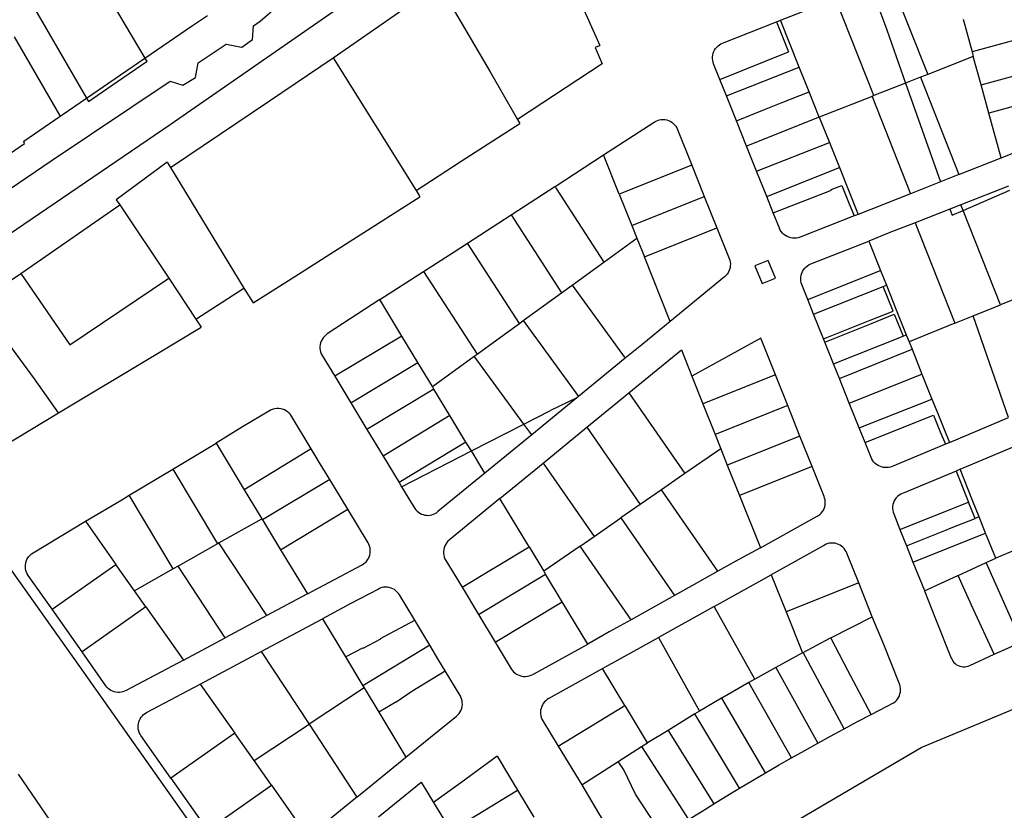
# Model space of a CAD drawing. Header units: inches. Extents: x 210911 to 224988, y 571697 to 586201.
# Tile 86 of 256: x 220407 to 220747, y 573704 to 573977. Entities that reach past the tile are written whole.
import ezdxf

# ---------------------------------------------------------------- set-up
doc = ezdxf.new("R2010")
doc.units = ezdxf.units.IN
doc.header["$MEASUREMENT"] = 0

msp = doc.modelspace()

# ---------------------------------------------------------------- linework, layer by layer
for points in [[(220742.04, 574134.596), (220711.282, 574113.978), (220703.355, 574108.624), (220671.009, 574086.957), (220643.694, 574068.588), (220612.949, 574047.377), (220586.65, 574029.388), (220562.423, 574012.601), (220459.254, 573940.937), (220360.948, 573873.983), (220360.871, 573873.958), (220328.263, 573851.529), (220286.085, 573822.755), (220217.154, 573775.826), (220182.28, 573751.855), (220167.04, 573741.102)], [(220293.532, 573843.747), (220313.167, 573857.466), (220340.606, 573875.872), (220340.631, 573875.77), (220418.141, 573928.464), (220459.325, 573955.997), (220463.715, 573954.637), (220467.991, 573957.317), (220468.997, 573962.342), (220478.669, 573968.865), (220478.695, 573968.865), (220483.95, 573967.808), (220484.001, 573967.833), (220487.768, 573970.413), (220488.036, 573975.135), (220490.353, 573976.805), (220496.287, 573981.866), (220523.065, 573999.995), (220572.351, 574034.376), (220617.885, 574065.787), (220670.355, 574102.044), (220700.157, 574121.915)], [(220416.011, 574021.867), (220434.92, 573990.518), (220450.576, 573963.999)], [(220396.504, 574009.08), (220405.314, 573993.542), (220422.483, 573963.822), (220430.364, 573950.117)], [(220515.64, 573964.057), (220552.093, 573989.496)], [(220552.093, 573989.496), (220569.808, 573959.222), (220579.224, 573942.823)], [(220701.116, 573989.402), (220706.769, 573973.772), (220713.274, 573955.316)], [(220707.645, 573991.989), (220720.983, 573958.356)], [(220599.112, 573987.605), (220603.866, 573976.931), (220607.693, 573968.379)], [(220670.066, 573977.063), (220689.072, 573984.631)], [(220702.382, 573951.027), (220689.072, 573984.631)], [(220450.576, 573963.999), (220466.964, 573975.236), (220472.209, 573978.772)], [(220650.092, 573969.167), (220668.665, 573976.526)], [(220668.665, 573976.526), (220670.066, 573977.063)], [(220668.665, 573976.526), (220672.91, 573966.11)], [(220676.564, 573960.827), (220670.066, 573977.063)], [(220733.153, 573977.491), (220736.242, 573966.164)], [(220762.393, 573973.264), (220736.242, 573966.164)], [(220405.392, 573971.377), (220421.038, 573944.253), (220421.264, 573943.87)], [(220646.987, 573962.016), (220646.794, 573962.603), (220646.668, 573963.208), (220646.61, 573963.823), (220646.621, 573964.441), (220646.701, 573965.053), (220646.849, 573965.653), (220647.063, 573966.233), (220647.34, 573966.785), (220647.677, 573967.302), (220648.07, 573967.779), (220648.514, 573968.209), (220649.003, 573968.587), (220649.531, 573968.907), (220650.092, 573969.167)], [(220606.029, 573967.693), (220608.513, 573962.003), (220579.224, 573942.823)], [(220606.896, 573968.051), (220606.029, 573967.693)], [(220606.896, 573968.051), (220607.693, 573968.379)], [(220649.147, 573956.613), (220672.91, 573966.11)], [(220736.242, 573966.164), (220736.68, 573964.558)], [(220430.364, 573950.117), (220438.158, 573955.484), (220450.576, 573963.999)], [(220430.364, 573950.117), (220431.101, 573949.046), (220438.894, 573954.413), (220451.311, 573962.927), (220450.576, 573963.999)], [(220459.451, 573926.148), (220493.622, 573949.266), (220515.64, 573964.057)], [(220515.64, 573964.057), (220544.217, 573918.211)], [(220649.147, 573956.613), (220646.987, 573962.016)], [(220736.68, 573964.558), (220720.983, 573958.356)], [(220739.356, 573954.757), (220736.68, 573964.558)], [(220739.356, 573954.757), (220765.483, 573961.928)], [(220651.394, 573950.961), (220676.564, 573960.827)], [(220679.968, 573952.321), (220676.564, 573960.827)], [(220720.983, 573958.356), (220718.452, 573957.355)], [(220651.394, 573950.961), (220649.147, 573956.613)], [(220713.274, 573955.316), (220702.382, 573951.027)], [(220718.452, 573957.355), (220713.274, 573955.316)], [(220713.274, 573955.316), (220725.3, 573921.196)], [(220718.452, 573957.355), (220731.742, 573923.735)], [(220654.863, 573942.277), (220664.548, 573946.223), (220670.356, 573948.532), (220679.968, 573952.321)], [(220683.464, 573943.585), (220679.968, 573952.321)], [(220742.02, 573944.999), (220739.356, 573954.757)], [(220421.966, 573944.354), (220430.364, 573950.117)], [(220654.863, 573942.277), (220651.394, 573950.961)], [(220701.712, 573950.743), (220683.485, 573943.532)], [(220702.382, 573951.027), (220701.712, 573950.743)], [(220701.712, 573950.743), (220714.973, 573917.125)], [(220769.06, 573948.569), (220759.819, 573946.038), (220759.33, 573947.823), (220757.284, 573947.263), (220756.795, 573949.048), (220742.02, 573944.999)], [(220746.257, 573929.477), (220742.02, 573944.999)], [(220401.909, 573930.509), (220402.309, 573929.92), (220408.971, 573934.488), (220408.756, 573935.239), (220421.264, 573943.87)], [(220421.264, 573943.87), (220421.966, 573944.354)], [(220544.217, 573918.211), (220559.822, 573928.352), (220580.015, 573941.445)], [(220579.224, 573942.823), (220580.015, 573941.445)], [(220608.968, 573930.529), (220626.449, 573941.856)], [(220626.449, 573941.856), (220627.007, 573942.182), (220627.599, 573942.439), (220628.218, 573942.624), (220628.855, 573942.734), (220629.5, 573942.768), (220630.145, 573942.724), (220630.779, 573942.605), (220631.395, 573942.41), (220631.984, 573942.144), (220632.537, 573941.81), (220633.046, 573941.412), (220633.504, 573940.957), (220633.905, 573940.45), (220634.243, 573939.9), (220634.513, 573939.313)], [(220658.392, 573933.589), (220654.863, 573942.277)], [(220683.464, 573943.585), (220658.392, 573933.589)], [(220683.485, 573943.532), (220683.464, 573943.585)], [(220683.485, 573943.532), (220686.959, 573934.854)], [(220634.513, 573939.313), (220639.43, 573927.027)], [(220661.848, 573924.888), (220686.959, 573934.854)], [(220686.959, 573934.854), (220690.415, 573926.219)], [(220746.257, 573929.477), (220757.748, 573934.002), (220766.941, 573937.61)], [(220661.848, 573924.888), (220658.392, 573933.589)], [(220458.293, 573928.056), (220440.63, 573915.02), (220441.852, 573913.331)], [(220458.293, 573928.056), (220459.451, 573926.148)], [(220592.243, 573919.653), (220608.968, 573930.529)], [(220614.393, 573916.952), (220608.968, 573930.529)], [(220731.742, 573923.735), (220746.257, 573929.477)], [(220459.451, 573926.148), (220484.72, 573884.52)], [(220639.43, 573927.027), (220614.393, 573916.952)], [(220639.43, 573927.027), (220643.423, 573917.05), (220643.781, 573916.159)], [(220665.33, 573916.185), (220661.848, 573924.888)], [(220665.33, 573916.185), (220690.415, 573926.219)], [(220690.415, 573926.219), (220696.889, 573909.989)], [(220725.3, 573921.196), (220714.973, 573917.125)], [(220731.742, 573923.735), (220725.3, 573921.196)], [(220544.217, 573918.211), (220545.275, 573916.514), (220545.543, 573916.084)], [(220577.029, 573909.837), (220592.195, 573919.623), (220592.243, 573919.653)], [(220592.243, 573919.653), (220592.611, 573918.979), (220609.096, 573893.479)], [(220667.572, 573910.532), (220687.649, 573918.371), (220687.583, 573918.538), (220691.224, 573919.984), (220693.53, 573914.175), (220695.492, 573909.438)], [(220748.884, 573919.729), (220732.418, 573913.284)], [(220733.177, 573911.356), (220749.246, 573918.4)], [(220487.995, 573879.389), (220502.319, 573888.493), (220522.344, 573901.27), (220545.543, 573916.084)], [(220614.393, 573916.952), (220618.74, 573906.134)], [(220618.74, 573906.134), (220643.781, 573916.159)], [(220643.781, 573916.159), (220648.133, 573905.337)], [(220667.572, 573910.532), (220665.33, 573916.185)], [(220714.973, 573917.125), (220696.889, 573909.989)], [(220407.679, 573889.514), (220441.852, 573913.331)], [(220441.852, 573913.331), (220458.79, 573887.92)], [(220728.618, 573911.785), (220716.608, 573907.048)], [(220732.418, 573913.284), (220728.618, 573911.785)], [(220728.618, 573911.785), (220729.36, 573909.683), (220733.177, 573911.356)], [(220733.177, 573911.356), (220732.418, 573913.284)], [(220746.023, 573878.735), (220733.177, 573911.356)], [(220561.947, 573900.033), (220577.029, 573909.837)], [(220577.029, 573909.837), (220594.5, 573882.888)], [(220669.733, 573905.172), (220667.572, 573910.532)], [(220695.492, 573909.438), (220676.861, 573902.121)], [(220696.889, 573909.989), (220695.492, 573909.438)], [(220618.74, 573906.134), (220620.49, 573901.763)], [(220623.076, 573895.306), (220648.133, 573905.337)], [(220648.133, 573905.337), (220652.403, 573894.719)], [(220676.861, 573902.121), (220676.232, 573901.918), (220675.584, 573901.792), (220674.926, 573901.744), (220674.266, 573901.774), (220673.615, 573901.883), (220672.981, 573902.069), (220672.374, 573902.329), (220671.802, 573902.659), (220671.273, 573903.055), (220670.796, 573903.511), (220670.376, 573904.021), (220670.02, 573904.577), (220669.733, 573905.172)], [(220716.608, 573907.048), (220707.898, 573903.662), (220700.597, 573900.771)], [(220716.608, 573907.048), (220730.256, 573872.347)], [(220609.096, 573893.479), (220620.49, 573901.763)], [(220620.49, 573901.763), (220623.076, 573895.306)], [(220680.617, 573892.886), (220700.597, 573900.771)], [(220700.597, 573900.771), (220704.687, 573890.551)], [(220546.81, 573890.223), (220557.372, 573897.068)], [(220557.372, 573897.068), (220561.947, 573900.033)], [(220579.936, 573872.29), (220561.947, 573900.033)], [(220631.982, 573872.986), (220623.076, 573895.306)], [(220652.403, 573894.719), (220652.593, 573894.114), (220652.715, 573893.491), (220652.766, 573892.858), (220652.746, 573892.224), (220652.655, 573891.595), (220652.495, 573890.981), (220652.266, 573890.389), (220651.973, 573889.826), (220651.619, 573889.3), (220651.208, 573888.816), (220650.746, 573888.381)], [(220665.885, 573894.06), (220661.268, 573892.205)], [(220668.357, 573887.901), (220665.885, 573894.06)], [(220531.763, 573880.501), (220546.81, 573890.223)], [(220546.81, 573890.223), (220565.377, 573861.716)], [(220598.147, 573885.508), (220609.096, 573893.479)], [(220661.268, 573892.205), (220663.735, 573886.045)], [(220677.481, 573885.71), (220677.28, 573886.346), (220677.157, 573887.002), (220677.112, 573887.668), (220677.148, 573888.334), (220677.262, 573888.992), (220677.455, 573889.631), (220677.722, 573890.242), (220678.06, 573890.817), (220678.465, 573891.348), (220678.93, 573891.827), (220679.448, 573892.246), (220680.014, 573892.601), (220680.617, 573892.886)], [(220679.545, 573880.506), (220704.687, 573890.551)], [(220704.687, 573890.551), (220706.716, 573885.481)], [(220393.356, 573879.869), (220407.679, 573889.514)], [(220407.679, 573889.514), (220424.584, 573864.916), (220458.79, 573887.92)], [(220458.79, 573887.92), (220468.17, 573873.78)], [(220650.746, 573888.381), (220631.982, 573872.986)], [(220663.735, 573886.045), (220668.357, 573887.901)], [(220468.17, 573873.78), (220484.72, 573884.52)], [(220484.72, 573884.52), (220487.995, 573879.389)], [(220594.5, 573882.888), (220598.147, 573885.508)], [(220598.147, 573885.508), (220616.47, 573860.264)], [(220679.545, 573880.506), (220677.481, 573885.71)], [(220681.53, 573875.485), (220705.601, 573885.038)], [(220684.992, 573866.936), (220701.011, 573873.394), (220708.957, 573876.55), (220705.601, 573885.038)], [(220705.601, 573885.038), (220706.716, 573885.481)], [(220706.716, 573885.481), (220710.073, 573876.993), (220710.519, 573875.879), (220713.526, 573868.359)], [(220758.656, 573883.815), (220746.023, 573878.735)], [(220531.763, 573880.501), (220513.525, 573868.65)], [(220539.333, 573867.935), (220531.763, 573880.501)], [(220581.246, 573873.248), (220594.5, 573882.888)], [(220681.53, 573875.485), (220679.545, 573880.506)], [(220420.717, 573841.384), (220412.426, 573853.08), (220403.621, 573865.278), (220393.356, 573879.869)], [(220736.597, 573874.877), (220746.023, 573878.735)], [(220468.17, 573873.78), (220470.029, 573870.977)], [(220579.936, 573872.29), (220581.246, 573873.248)], [(220581.246, 573873.248), (220600.322, 573847.074)], [(220684.992, 573866.936), (220681.53, 573875.485)], [(220685.435, 573865.821), (220701.524, 573872.307), (220709.404, 573875.436), (220712.412, 573867.914)], [(220730.256, 573872.347), (220736.597, 573874.877)], [(220748.892, 573839.728), (220736.597, 573874.877)], [(220420.717, 573841.384), (220453.17, 573860.856), (220470.029, 573870.977)], [(220574.688, 573868.479), (220579.936, 573872.29)], [(220631.982, 573872.986), (220622.149, 573864.921)], [(220730.256, 573872.347), (220714.499, 573865.929)], [(220513.525, 573868.65), (220513.007, 573868.264), (220512.538, 573867.821), (220512.123, 573867.326), (220511.769, 573866.787), (220511.48, 573866.21), (220511.26, 573865.603), (220511.112, 573864.974), (220511.039, 573864.333), (220511.04, 573863.688), (220511.117, 573863.047), (220511.267, 573862.419), (220511.49, 573861.813), (220511.781, 573861.237)], [(220539.333, 573867.935), (220516.111, 573854.069)], [(220544.849, 573858.779), (220539.333, 573867.935)], [(220565.377, 573861.716), (220574.688, 573868.479)], [(220668.346, 573854.508), (220663.278, 573867.223), (220639.495, 573854.012)], [(220685.435, 573865.821), (220684.992, 573866.936)], [(220688.414, 573858.323), (220712.412, 573867.914)], [(220712.412, 573867.914), (220713.526, 573868.359)], [(220713.526, 573868.359), (220714.499, 573865.929)], [(220622.149, 573864.921), (220616.47, 573860.264)], [(220617.723, 573848.337), (220635.847, 573863.213), (220639.495, 573854.012)], [(220688.414, 573858.323), (220685.435, 573865.821)], [(220690.436, 573853.307), (220715.542, 573863.367)], [(220714.499, 573865.929), (220715.542, 573863.367)], [(220715.542, 573863.367), (220718.904, 573854.755)], [(220511.781, 573861.237), (220516.111, 573854.069)], [(220549.867, 573850.449), (220564.318, 573860.941)], [(220564.318, 573860.941), (220565.377, 573861.716)], [(220581.442, 573837.49), (220564.318, 573860.941)], [(220616.47, 573860.264), (220600.322, 573847.074)], [(220521.718, 573844.788), (220544.849, 573858.779)], [(220549.867, 573850.449), (220544.849, 573858.779)], [(220690.436, 573853.307), (220688.414, 573858.323)], [(220516.111, 573854.069), (220521.718, 573844.788)], [(220639.495, 573854.012), (220643.254, 573844.475)], [(220668.346, 573854.508), (220643.254, 573844.475)], [(220672.592, 573843.912), (220668.346, 573854.508)], [(220693.863, 573844.721), (220690.436, 573853.307)], [(220693.863, 573844.721), (220718.904, 573854.755)], [(220718.904, 573854.755), (220722.416, 573846.152)], [(220550.381, 573849.599), (220527.226, 573835.671)], [(220550.381, 573849.599), (220549.867, 573850.449)], [(220555.919, 573840.443), (220550.381, 573849.599)], [(220599.708, 573846.568), (220584.16, 573833.767)], [(220599.708, 573846.568), (220590.613, 573842.189)], [(220600.322, 573847.074), (220599.708, 573846.568)], [(220603.186, 573836.391), (220617.723, 573848.337)], [(220617.723, 573848.337), (220637.077, 573820.383)], [(220697.3, 573836.145), (220722.416, 573846.152)], [(220722.416, 573846.152), (220724.418, 573841.128)], [(220501.19, 573840.221), (220500.811, 573840.765), (220500.369, 573841.261), (220499.872, 573841.699), (220499.325, 573842.075), (220498.737, 573842.383), (220498.117, 573842.618), (220497.473, 573842.777), (220496.814, 573842.858), (220496.151, 573842.859), (220495.492, 573842.781), (220494.847, 573842.624), (220494.226, 573842.391), (220493.637, 573842.086)], [(220521.718, 573844.788), (220527.226, 573835.671)], [(220643.254, 573844.475), (220647.508, 573833.922)], [(220672.592, 573843.912), (220647.508, 573833.922)], [(220676.773, 573833.376), (220672.592, 573843.912)], [(220697.3, 573836.145), (220693.863, 573844.721)], [(220382.118, 573818.111), (220420.717, 573841.384)], [(220493.637, 573842.086), (220484.276, 573836.498), (220475.177, 573830.884)], [(220507.995, 573828.966), (220501.19, 573840.221)], [(220555.919, 573840.443), (220532.805, 573826.45)], [(220561.467, 573831.27), (220555.919, 573840.443)], [(220581.442, 573837.49), (220590.613, 573842.189)], [(220699.297, 573831.131), (220720.267, 573839.555), (220722.971, 573840.618), (220725.257, 573834.801), (220727.051, 573830.544)], [(220724.418, 573841.128), (220726.733, 573835.356), (220728.417, 573831.154)], [(220728.417, 573831.154), (220748.892, 573839.728)], [(220563.321, 573828.205), (220581.442, 573837.49)], [(220584.16, 573833.767), (220581.442, 573837.49)], [(220588.127, 573824.012), (220603.186, 573836.391)], [(220603.186, 573836.391), (220621.654, 573809.685)], [(220699.297, 573831.131), (220697.3, 573836.145)], [(220527.226, 573835.671), (220532.805, 573826.45)], [(220584.16, 573833.767), (220567.961, 573820.533)], [(220647.508, 573833.922), (220649.494, 573828.964)], [(220676.773, 573833.376), (220651.657, 573823.351)], [(220680.993, 573822.823), (220676.773, 573833.376)], [(220460.162, 573821.891), (220475.177, 573830.884)], [(220475.177, 573830.884), (220484.851, 573814.82)], [(220561.467, 573831.27), (220538.344, 573817.296)], [(220563.321, 573828.205), (220561.467, 573831.27)], [(220701.389, 573825.902), (220699.297, 573831.131)], [(220727.051, 573830.544), (220708.623, 573822.857)], [(220728.417, 573831.154), (220727.051, 573830.544)], [(220732.097, 573821.875), (220751.609, 573830.043)], [(220507.995, 573828.966), (220484.851, 573814.82)], [(220514.402, 573818.367), (220511.152, 573823.746), (220507.995, 573828.966)], [(220532.805, 573826.45), (220538.344, 573817.296)], [(220539.215, 573815.855), (220563.321, 573828.205)], [(220567.961, 573820.533), (220563.321, 573828.205)], [(220649.494, 573828.964), (220637.077, 573820.383)], [(220649.494, 573828.964), (220651.657, 573823.351)], [(220708.623, 573822.857), (220708.034, 573822.659), (220707.427, 573822.528), (220706.809, 573822.465), (220706.188, 573822.471), (220705.572, 573822.546), (220704.967, 573822.689), (220704.382, 573822.898), (220703.824, 573823.17), (220703.3, 573823.503), (220702.815, 573823.891), (220702.377, 573824.331), (220701.99, 573824.817), (220701.659, 573825.343), (220701.389, 573825.902)], [(220573.13, 573811.72), (220588.127, 573824.012)], [(220588.127, 573824.012), (220605.722, 573798.66)], [(220651.657, 573823.351), (220655.937, 573812.769)], [(220680.993, 573822.823), (220655.937, 573812.769)], [(220685.134, 573812.483), (220680.993, 573822.823)], [(220445.153, 573812.893), (220460.162, 573821.891)], [(220460.162, 573821.891), (220475.605, 573796.12)], [(220567.961, 573820.533), (220551.788, 573807.243)], [(220637.077, 573820.383), (220628.98, 573814.776), (220628.943, 573814.75)], [(220730.722, 573821.274), (220712.206, 573813.545)], [(220732.097, 573821.875), (220730.722, 573821.274)], [(220730.722, 573821.274), (220735.047, 573810.542)], [(220736.431, 573811.1), (220732.097, 573821.875)], [(220382.118, 573818.111), (220404.35, 573787.001), (220427.923, 573753.662), (220454.026, 573716.812), (220469.961, 573694.137), (220486.957, 573669.757), (220512.402, 573633.645), (220536.617, 573599.423)], [(220514.402, 573818.367), (220491.134, 573804.392)], [(220520.646, 573808.033), (220514.402, 573818.367)], [(220538.344, 573817.296), (220539.215, 573815.855)], [(220539.215, 573815.855), (220542.676, 573810.135)], [(220430.101, 573803.886), (220442.58, 573811.35), (220445.153, 573812.893)], [(220460.341, 573787.462), (220445.153, 573812.893)], [(220484.851, 573814.82), (220490.894, 573804.787)], [(220628.943, 573814.75), (220621.654, 573809.685)], [(220648.459, 573786.631), (220628.943, 573814.75)], [(220655.937, 573812.769), (220663.155, 573794.756)], [(220682.733, 573805.636), (220683.256, 573805.955), (220683.74, 573806.331), (220684.177, 573806.76), (220684.563, 573807.237), (220684.892, 573807.754), (220685.159, 573808.305), (220685.362, 573808.883), (220685.497, 573809.481), (220685.564, 573810.09), (220685.56, 573810.703), (220685.486, 573811.311), (220685.344, 573811.907), (220685.134, 573812.483)], [(220712.206, 573813.545), (220711.612, 573813.261), (220711.057, 573812.907), (220710.548, 573812.489), (220710.092, 573812.014), (220709.698, 573811.487), (220709.369, 573810.916), (220709.111, 573810.31), (220708.927, 573809.678), (220708.821, 573809.028), (220708.793, 573808.37), (220708.845, 573807.714), (220708.975, 573807.068), (220709.181, 573806.443)], [(220542.676, 573810.135), (220543.437, 573808.907)], [(220543.437, 573808.907), (220543.753, 573808.374), (220544.127, 573807.879), (220544.554, 573807.429), (220545.028, 573807.03), (220545.545, 573806.687), (220546.096, 573806.403)], [(220573.13, 573811.72), (220555.721, 573797.455)], [(220583.231, 573795.043), (220573.13, 573811.72)], [(220621.654, 573809.685), (220614.892, 573805.045)], [(220711.319, 573801.082), (220735.047, 573810.542)], [(220737.359, 573804.863), (220735.047, 573810.542)], [(220738.705, 573805.431), (220736.431, 573811.1)], [(220497.447, 573794.026), (220520.646, 573808.033)], [(220527.622, 573796.487), (220520.646, 573808.033)], [(220546.096, 573806.403), (220546.664, 573806.19), (220547.252, 573806.042), (220547.853, 573805.961), (220548.459, 573805.947), (220549.063, 573806.002), (220549.657, 573806.124), (220550.234, 573806.312), (220550.786, 573806.563), (220551.306, 573806.875), (220551.788, 573807.243)], [(220663.155, 573794.756), (220682.733, 573805.636)], [(220709.181, 573806.443), (220711.319, 573801.082)], [(220738.705, 573805.431), (220737.359, 573804.863)], [(220740.945, 573799.804), (220738.705, 573805.431)], [(220411.95, 573793.018), (220430.101, 573803.886)], [(220430.101, 573803.886), (220440.548, 573788.981)], [(220476.135, 573796.42), (220490.894, 573804.787)], [(220490.894, 573804.787), (220491.134, 573804.392)], [(220491.134, 573804.392), (220497.447, 573794.026)], [(220605.722, 573798.66), (220614.892, 573805.045)], [(220614.892, 573805.045), (220633.425, 573778.252)], [(220713.592, 573795.42), (220726.864, 573800.699), (220729.09, 573801.596), (220737.359, 573804.863)], [(220600.875, 573795.301), (220605.722, 573798.66)], [(220711.319, 573801.082), (220713.592, 573795.42)], [(220715.855, 573789.778), (220740.945, 573799.804)], [(220744.433, 573791.098), (220740.945, 573799.804)], [(220475.605, 573796.12), (220462.05, 573788.421)], [(220476.135, 573796.42), (220475.605, 573796.12)], [(220492.678, 573771.281), (220476.135, 573796.42)], [(220525.583, 573788.873), (220526.118, 573789.205), (220526.612, 573789.596), (220527.056, 573790.042), (220527.446, 573790.536), (220527.777, 573791.073), (220528.042, 573791.644), (220528.24, 573792.241), (220528.368, 573792.858), (220528.423, 573793.485), (220528.405, 573794.115), (220528.314, 573794.738), (220528.152, 573795.347), (220527.92, 573795.932), (220527.622, 573796.487)], [(220555.721, 573797.455), (220555.242, 573797.011), (220554.819, 573796.513), (220554.459, 573795.969), (220554.165, 573795.386), (220553.943, 573794.772), (220553.795, 573794.136), (220553.723, 573793.486), (220553.729, 573792.834), (220553.813, 573792.186), (220553.972, 573791.553), (220554.206, 573790.943), (220554.51, 573790.365)], [(220560.086, 573781.113), (220583.231, 573795.043)], [(220583.231, 573795.043), (220588.321, 573786.615)], [(220600.875, 573795.301), (220588.321, 573786.615)], [(220618.471, 573769.858), (220600.875, 573795.301)], [(220685.303, 573795.685), (220666.92, 573785.426)], [(220693.05, 573792.856), (220692.797, 573793.426), (220692.48, 573793.963), (220692.104, 573794.46), (220691.674, 573794.912), (220691.194, 573795.311), (220690.672, 573795.652), (220690.115, 573795.931), (220689.529, 573796.145), (220688.923, 573796.291), (220688.304, 573796.366), (220687.68, 573796.37), (220687.06, 573796.302), (220686.452, 573796.164), (220685.864, 573795.958), (220685.303, 573795.685)], [(220713.592, 573795.42), (220715.855, 573789.778)], [(220410.272, 573785.13), (220409.94, 573785.681), (220409.673, 573786.267), (220409.476, 573786.88), (220409.351, 573787.512), (220409.3, 573788.154), (220409.323, 573788.797), (220409.42, 573789.434), (220409.59, 573790.055), (220409.831, 573790.652), (220410.139, 573791.217), (220410.51, 573791.743), (220410.94, 573792.223), (220411.422, 573792.65), (220411.95, 573793.018)], [(220497.447, 573794.026), (220506.735, 573778.773)], [(220663.155, 573794.756), (220655.668, 573790.637), (220648.459, 573786.631)], [(220697.1, 573782.649), (220693.05, 573792.856)], [(220751.076, 573793.946), (220744.433, 573791.098)], [(220418.486, 573773.468), (220440.548, 573788.981)], [(220447.002, 573779.891), (220440.548, 573788.981)], [(220462.05, 573788.421), (220460.341, 573787.462)], [(220478.233, 573763.565), (220462.05, 573788.421)], [(220506.735, 573778.773), (220516.09, 573783.796), (220525.583, 573788.873)], [(220554.51, 573790.365), (220560.086, 573781.113)], [(220715.855, 573789.778), (220719.809, 573779.934), (220719.848, 573779.836)], [(220731.402, 573785.149), (220741.168, 573789.615)], [(220741.168, 573789.615), (220744.433, 573791.098)], [(220753.329, 573762.218), (220741.168, 573789.615)], [(220418.486, 573773.468), (220410.272, 573785.13)], [(220460.341, 573787.462), (220447.002, 573779.891)], [(220565.787, 573771.651), (220588.934, 573785.6)], [(220588.321, 573786.615), (220588.934, 573785.6)], [(220594.651, 573776.058), (220588.934, 573785.6)], [(220648.459, 573786.631), (220639.518, 573781.613), (220633.425, 573778.252)], [(220647.183, 573774.48), (220666.92, 573785.426)], [(220666.92, 573785.426), (220672.04, 573772.617)], [(220719.848, 573779.836), (220731.364, 573785.132), (220731.402, 573785.149)], [(220743.885, 573757.941), (220736.693, 573773.593), (220732.853, 573782.029), (220731.402, 573785.149)], [(220697.1, 573782.649), (220672.04, 573772.617)], [(220701.771, 573770.928), (220697.1, 573782.649)], [(220450.874, 573774.287), (220447.002, 573779.891)], [(220506.735, 573778.773), (220492.678, 573771.281)], [(220531.191, 573780.483), (220521.442, 573775.333), (220511.936, 573770.193)], [(220538.497, 573778.421), (220538.14, 573778.959), (220537.722, 573779.45), (220537.249, 573779.889), (220536.728, 573780.269), (220536.165, 573780.585), (220535.569, 573780.832), (220534.948, 573781.008), (220534.31, 573781.108), (220533.666, 573781.133), (220533.022, 573781.082), (220532.39, 573780.955), (220531.776, 573780.755), (220531.191, 573780.483)], [(220543.753, 573769.674), (220538.497, 573778.421)], [(220560.086, 573781.113), (220565.787, 573771.651)], [(220633.425, 573778.252), (220618.471, 573769.858)], [(220719.848, 573779.836), (220723.678, 573770.204), (220729.085, 573756.631)], [(220571.523, 573762.134), (220594.651, 573776.058)], [(220603.522, 573761.466), (220594.651, 573776.058)], [(220428.874, 573758.737), (220418.486, 573773.468)], [(220450.874, 573774.287), (220428.874, 573758.737)], [(220450.874, 573774.287), (220463.838, 573755.928)], [(220492.678, 573771.281), (220478.233, 573763.565)], [(220565.787, 573771.651), (220571.523, 573762.134)], [(220647.183, 573774.48), (220627.99, 573763.765)], [(220661.211, 573749.358), (220647.183, 573774.48)], [(220672.04, 573772.617), (220677.672, 573758.43)], [(220490.761, 573758.901), (220511.936, 573770.193)], [(220511.936, 573770.193), (220519.868, 573757.025)], [(220519.868, 573757.025), (220525.886, 573760.212), (220525.98, 573760.035), (220532.008, 573763.227), (220531.914, 573763.404), (220543.753, 573769.674)], [(220548.932, 573761.054), (220543.753, 573769.674)], [(220618.471, 573769.858), (220610.97, 573765.707), (220603.522, 573761.466)], [(220618.461, 573666.829), (220718.713, 573725.72), (220827.406, 573771.018)], [(220687.436, 573763.657), (220701.771, 573770.928)], [(220711.119, 573747.988), (220705.804, 573761.266), (220701.771, 573770.928)], [(220463.838, 573755.928), (220478.233, 573763.565)], [(220548.932, 573761.054), (220525.874, 573747.054)], [(220554.247, 573752.229), (220552.091, 573755.796), (220548.932, 573761.054)], [(220571.523, 573762.134), (220577.082, 573752.928)], [(220584.516, 573750.986), (220603.522, 573761.466)], [(220608.632, 573752.989), (220627.99, 573763.765)], [(220627.99, 573763.765), (220642.152, 573738.321)], [(220677.97, 573758.589), (220687.412, 573763.645), (220687.436, 573763.657)], [(220701.36, 573737.085), (220693.371, 573752.347), (220689.069, 573760.507), (220687.436, 573763.657)], [(220743.885, 573757.941), (220748.602, 573760.091), (220753.329, 573762.218)], [(220437.063, 573747.062), (220428.874, 573758.737)], [(220469.65, 573747.649), (220490.761, 573758.901)], [(220490.761, 573758.901), (220507.289, 573733.722)], [(220677.672, 573758.43), (220668.517, 573753.384)], [(220677.672, 573758.43), (220677.97, 573758.589)], [(220692.134, 573732.201), (220677.97, 573758.589)], [(220735.488, 573754.048), (220743.885, 573757.941)], [(220463.838, 573755.928), (220444.12, 573745.455)], [(220519.868, 573757.025), (220525.874, 573747.054)], [(220729.085, 573756.631), (220729.327, 573756.084), (220729.637, 573755.573), (220730.01, 573755.106), (220730.439, 573754.69), (220730.919, 573754.333), (220731.44, 573754.04), (220731.994, 573753.816), (220732.573, 573753.665), (220733.166, 573753.59), (220733.764, 573753.591), (220734.357, 573753.669), (220734.934, 573753.822), (220735.488, 573754.048)], [(220537.216, 573741.363), (220537.188, 573741.405), (220542.815, 573745.223), (220554.247, 573752.229)], [(220559.395, 573743.697), (220554.247, 573752.229)], [(220577.082, 573752.928), (220577.456, 573752.393), (220577.889, 573751.906), (220578.377, 573751.473), (220578.913, 573751.1), (220579.488, 573750.793), (220580.096, 573750.555), (220580.727, 573750.39), (220581.373, 573750.3), (220582.025, 573750.287), (220582.675, 573750.35), (220583.312, 573750.489), (220583.929, 573750.702), (220584.516, 573750.986)], [(220590.017, 573742.642), (220608.632, 573752.989)], [(220616.354, 573740.238), (220608.632, 573752.989)], [(220668.517, 573753.384), (220661.211, 573749.358)], [(220668.517, 573753.384), (220683.031, 573727.24)], [(220451.164, 573737.761), (220469.65, 573747.649)], [(220469.65, 573747.649), (220481.598, 573730.622)], [(220659.136, 573748.171), (220649.773, 573742.814)], [(220661.211, 573749.358), (220659.136, 573748.171)], [(220673.921, 573722.144), (220659.136, 573748.171)], [(220709.173, 573741.1), (220709.673, 573741.505), (220710.125, 573741.963), (220710.523, 573742.468), (220710.862, 573743.015), (220711.138, 573743.596), (220711.347, 573744.205), (220711.487, 573744.833), (220711.556, 573745.472), (220711.553, 573746.116), (220711.479, 573746.755), (220711.333, 573747.381), (220711.119, 573747.988)], [(220444.12, 573745.455), (220443.574, 573745.178), (220442.999, 573744.966), (220442.404, 573744.821), (220441.796, 573744.746), (220441.184, 573744.742), (220440.575, 573744.808), (220439.978, 573744.944), (220439.401, 573745.148), (220438.851, 573745.417), (220438.335, 573745.748), (220437.861, 573746.136), (220437.435, 573746.576), (220437.063, 573747.062)], [(220526.34, 573746.28), (220507.289, 573733.722)], [(220525.874, 573747.054), (220526.34, 573746.28)], [(220526.34, 573746.28), (220531.386, 573737.886)], [(220537.216, 573741.363), (220531.386, 573737.886)], [(220558.18, 573736.569), (220558.666, 573737.012), (220559.096, 573737.511), (220559.462, 573738.058), (220559.76, 573738.644), (220559.985, 573739.263), (220560.135, 573739.903), (220560.206, 573740.558), (220560.198, 573741.215), (220560.111, 573741.868), (220559.947, 573742.505), (220559.707, 573743.118), (220559.395, 573743.697)], [(220590.017, 573742.642), (220589.485, 573742.297), (220588.995, 573741.894), (220588.553, 573741.439), (220588.167, 573740.936), (220587.839, 573740.392), (220587.576, 573739.815), (220587.379, 573739.212), (220587.252, 573738.591), (220587.196, 573737.959), (220587.213, 573737.325), (220587.301, 573736.696), (220587.459, 573736.082), (220587.686, 573735.49), (220587.979, 573734.927)], [(220649.773, 573742.814), (220649.73, 573742.789), (220642.152, 573738.321)], [(220664.932, 573716.973), (220649.773, 573742.814)], [(220706.966, 573739.967), (220709.173, 573741.1)], [(220449.214, 573729.819), (220448.886, 573730.343), (220448.621, 573730.9), (220448.42, 573731.485), (220448.288, 573732.088), (220448.225, 573732.703), (220448.232, 573733.32), (220448.31, 573733.933), (220448.457, 573734.533), (220448.672, 573735.112), (220448.952, 573735.663), (220449.292, 573736.179), (220449.689, 573736.652), (220450.137, 573737.077), (220450.631, 573737.449), (220451.164, 573737.761)], [(220531.386, 573737.886), (220540.702, 573722.39)], [(220593.282, 573726.211), (220616.354, 573740.238)], [(220624.15, 573727.363), (220616.518, 573739.967), (220616.354, 573740.238)], [(220640.545, 573737.329), (220631.323, 573731.635)], [(220642.152, 573738.321), (220640.545, 573737.329)], [(220655.925, 573711.643), (220640.545, 573737.329)], [(220701.36, 573737.085), (220706.966, 573739.967)], [(220540.702, 573722.39), (220549.237, 573729.296), (220558.18, 573736.569)], [(220587.979, 573734.927), (220593.282, 573726.211)], [(220692.134, 573732.201), (220696.738, 573734.66), (220701.36, 573737.085)], [(220481.598, 573730.622), (220459.471, 573715.123)], [(220488.247, 573721.176), (220481.598, 573730.622)], [(220488.247, 573721.176), (220507.289, 573733.722)], [(220507.289, 573733.722), (220523.816, 573708.541)], [(220631.323, 573731.635), (220624.15, 573727.363)], [(220631.323, 573731.635), (220647.103, 573706.262)], [(220688.576, 573730.27), (220692.134, 573732.201)], [(220459.471, 573715.123), (220449.214, 573729.819)], [(220622.09, 573726.035), (220624.15, 573727.363)], [(220673.921, 573722.144), (220678.469, 573724.705), (220683.031, 573727.24)], [(220683.031, 573727.24), (220688.576, 573730.27)], [(220593.282, 573726.211), (220601.49, 573712.762)], [(220614.05, 573720.854), (220622.09, 573726.035)], [(220622.09, 573726.035), (220638.31, 573700.774)], [(220494.267, 573712.633), (220488.247, 573721.176)], [(220523.816, 573708.541), (220540.702, 573722.39)], [(220572.192, 573722.671), (220559.661, 573713.516), (220550.275, 573706.65)], [(220572.192, 573722.671), (220576.133, 573716.139), (220579.289, 573710.92)], [(220601.49, 573712.762), (220614.05, 573720.854)], [(220629.506, 573695.171), (220620.009, 573709.56), (220615.93, 573718.019), (220614.05, 573720.854)], [(220664.932, 573716.973), (220669.419, 573719.572), (220673.921, 573722.144)], [(220655.925, 573711.643), (220660.421, 573714.321), (220664.932, 573716.973)], [(220417.8, 573700.427), (220406.958, 573716.508)], [(220459.471, 573715.123), (220472.155, 573697.1)], [(220531.243, 573701.726), (220545.987, 573713.742), (220550.275, 573706.65)], [(220472.155, 573697.1), (220494.267, 573712.633)], [(220494.267, 573712.633), (220506.85, 573694.716)], [(220556.191, 573696.864), (220579.289, 573710.92)], [(220579.289, 573710.92), (220584.94, 573701.577)], [(220601.49, 573712.762), (220607.285, 573703.064), (220614.028, 573691.93)], [(220652.423, 573709.531), (220655.925, 573711.643)], [(220523.816, 573708.541), (220506.85, 573694.716)], [(220550.275, 573706.65), (220556.191, 573696.864)], [(220647.103, 573706.262), (220652.423, 573709.531)], [(220638.31, 573700.774), (220642.701, 573703.527), (220647.103, 573706.262)]]:
    msp.add_lwpolyline(points)

doc.saveas('drawing.dxf')
